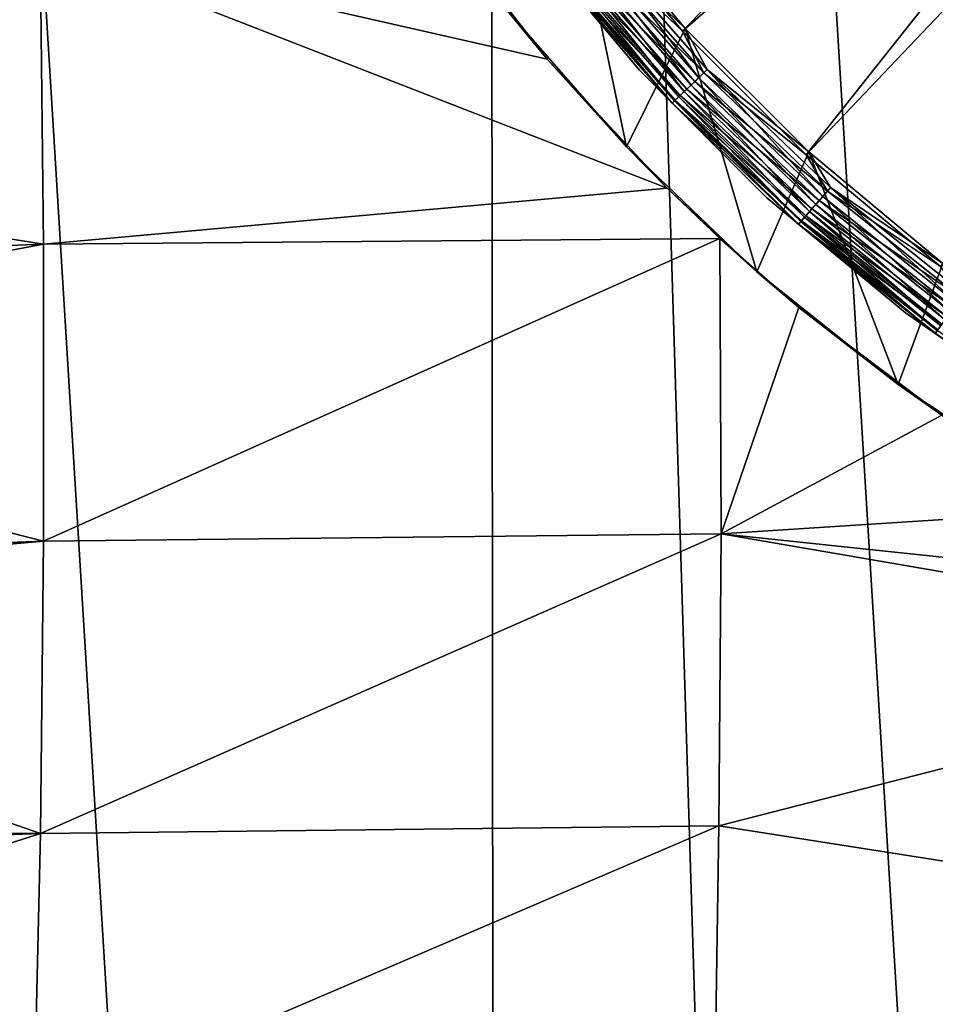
# Model space of a CAD drawing. Header units: metres. Extents: x -105 to 105, y -72 to 59.
# Tile 187 of 256: x -3.33 to -1.85, y -59.48 to -57.89. Entities that reach past the tile are written whole.
import ezdxf

# ---------------------------------------------------------------- set-up
doc = ezdxf.new("R2010")
doc.units = ezdxf.units.M
doc.layers.add('solid_509431_AD150_SW0001', color=7, linetype='CONTINUOUS')

msp = doc.modelspace()

# ---------------------------------------------------------------- linework, layer by layer
at = {"layer": 'solid_509431_AD150_SW0001'}
for points in [[(-2.555138, -69.794044, 16.419315), (-2.574887, -48.652618, 16.602757), (-3.852201, -48.652618, 16.42243)], [(-3.189977, -69.792145, 16.338745), (-2.555138, -69.794044, 16.419315), (-3.852201, -48.652618, 16.42243)], [(-3.822314, -69.789833, 16.240402), (-3.189977, -69.792145, 16.338745), (-3.852201, -48.652618, 16.42243)], [(-1.279932, -69.7966, 16.526905), (-1.289472, -48.652618, 16.71118), (-2.574887, -48.652618, 16.602757)], [(-1.918291, -69.795532, 16.482052), (-1.279932, -69.7966, 16.526905), (-2.574887, -48.652618, 16.602757)], [(-2.555138, -69.794044, 16.419315), (-1.918291, -69.795532, 16.482052), (-2.574887, -48.652618, 16.602757)], [(-1.195265, -56.803192, -29.161013), (-2.258525, -57.908916, -29.090424), (-2.438864, -57.691746, -29.090424)], [(-1.195265, -56.803192, -29.161013), (-1.10501, -56.906498, -29.161013), (-2.258525, -57.908916, -29.090424)], [(-1.10501, -56.906498, -29.161013), (-2.058918, -58.108524, -29.090424), (-2.258525, -57.908916, -29.090424)], [(-1.10501, -56.906498, -29.161013), (-1.005858, -57.001297, -29.161013), (-2.058918, -58.108524, -29.090424)], [(-1.005858, -57.001297, -29.161013), (-1.841744, -58.288864, -29.090424), (-2.058918, -58.108524, -29.090424)], [(-2.433946, -57.688042, -28.484549), (-2.349102, -58.095932, -28.484549), (-2.540924, -57.876377, -28.484549)], [(-2.405899, -57.768642, -29.086826), (-2.438864, -57.691746, -29.090424), (-2.258525, -57.908916, -29.090424)], [(-2.433946, -57.688042, -28.484549), (-2.253984, -57.904762, -28.484549), (-2.349102, -58.095932, -28.484549)], [(-2.399839, -57.763809, -28.486469), (-2.253984, -57.904762, -28.484549), (-2.433946, -57.688042, -28.484549)], [(-3.295917, -57.768044, -28.948055), (-2.648733, -57.733273, -29.03187), (-2.476957, -57.954086, -29.069756)], [(-2.540924, -57.876377, -28.484549), (-2.476957, -57.954086, -29.069756), (-2.648733, -57.733273, -29.03187)], [(-2.327878, -57.972141, -28.990614), (-2.327878, -57.972141, -28.584549), (-2.513754, -57.748299, -28.584549)], [(-2.461285, -57.812809, -28.565155), (-2.513754, -57.748299, -28.584549), (-2.327878, -57.972141, -28.584549)], [(-2.513754, -57.748299, -28.990614), (-2.327878, -57.972141, -28.990614), (-2.513754, -57.748299, -28.584549)], [(-2.460959, -57.81255, -29.012007), (-2.327878, -57.972141, -28.990614), (-2.513754, -57.748299, -28.990614)], [(-2.41452, -57.775517, -28.492168), (-2.232198, -57.9842, -28.492168), (-2.399839, -57.763809, -28.486469)], [(-2.399839, -57.763809, -28.486469), (-2.218625, -57.971222, -28.486469), (-2.253984, -57.904762, -28.484549)], [(-2.232198, -57.9842, -28.492168), (-2.218625, -57.971222, -28.486469), (-2.399839, -57.763809, -28.486469)], [(-3.295917, -57.768044, -28.948055), (-4.377721, -58.08094, -28.787987), (-4.382572, -57.811207, -28.76305)], [(-3.290339, -58.252815, -28.999931), (-4.377721, -58.08094, -28.787987), (-3.295917, -57.768044, -28.948055)], [(-3.295917, -57.768044, -28.948055), (-2.476957, -57.954086, -29.069756), (-2.283548, -58.162556, -29.114801)], [(-3.290339, -58.252815, -28.999931), (-3.295917, -57.768044, -28.948055), (-2.283548, -58.162556, -29.114801)], [(-2.421514, -57.781094, -29.078756), (-2.238663, -57.990383, -29.078756), (-2.435414, -57.792179, -29.066597)], [(-2.428048, -57.786304, -28.501423), (-2.244704, -57.996159, -28.501423), (-2.41452, -57.775517, -28.492168)], [(-2.405899, -57.768642, -29.086826), (-2.224228, -57.976582, -29.086826), (-2.421514, -57.781094, -29.078756)], [(-2.224228, -57.976582, -29.086826), (-2.238663, -57.990383, -29.078756), (-2.421514, -57.781094, -29.078756)], [(-2.244704, -57.996159, -28.501423), (-2.232198, -57.9842, -28.492168), (-2.41452, -57.775517, -28.492168)], [(-2.405899, -57.768642, -29.086826), (-2.258525, -57.908916, -29.090424), (-2.224228, -57.976582, -29.086826)], [(-2.449627, -57.803513, -28.529057), (-2.264654, -58.015232, -28.529057), (-2.439902, -57.795757, -28.51388)], [(-2.435414, -57.792179, -29.066597), (-2.251514, -58.002666, -29.066597), (-2.446957, -57.801384, -29.050913)], [(-2.439902, -57.795757, -28.51388), (-2.255664, -58.006634, -28.51388), (-2.428048, -57.786304, -28.501423)], [(-2.264654, -58.015232, -28.529057), (-2.255664, -58.006634, -28.51388), (-2.439902, -57.795757, -28.51388)], [(-2.238663, -57.990383, -29.078756), (-2.251514, -58.002666, -29.066597), (-2.435414, -57.792179, -29.066597)], [(-2.255664, -58.006634, -28.51388), (-2.244704, -57.996159, -28.501423), (-2.428048, -57.786304, -28.501423)], [(-2.461285, -57.812809, -28.565155), (-2.275432, -58.025536, -28.565155), (-2.456847, -57.809269, -28.546371)], [(-2.461285, -57.812809, -28.565155), (-2.327878, -57.972141, -28.584549), (-2.275432, -58.025536, -28.565155)], [(-2.455606, -57.808281, -29.032429), (-2.270181, -58.020515, -29.032429), (-2.460959, -57.81255, -29.012007)], [(-2.460959, -57.81255, -29.012007), (-2.27513, -58.025246, -29.012007), (-2.327878, -57.972141, -28.990614)], [(-2.270181, -58.020515, -29.032429), (-2.27513, -58.025246, -29.012007), (-2.460959, -57.81255, -29.012007)], [(-2.456847, -57.809269, -28.546371), (-2.271329, -58.021614, -28.546371), (-2.449627, -57.803513, -28.529057)], [(-2.275432, -58.025536, -28.565155), (-2.271329, -58.021614, -28.546371), (-2.456847, -57.809269, -28.546371)], [(-2.446957, -57.801384, -29.050913), (-2.262185, -58.012871, -29.050913), (-2.455606, -57.808281, -29.032429)], [(-2.262185, -58.012871, -29.050913), (-2.270181, -58.020515, -29.032429), (-2.455606, -57.808281, -29.032429)], [(-2.271329, -58.021614, -28.546371), (-2.264654, -58.015232, -28.529057), (-2.449627, -57.803513, -28.529057)], [(-2.251514, -58.002666, -29.066597), (-2.262185, -58.012871, -29.050913), (-2.446957, -57.801384, -29.050913)], [(-2.540924, -57.876377, -28.484549), (-2.349102, -58.095932, -28.484549), (-2.476957, -57.954086, -29.069756)], [(-2.253984, -57.904762, -28.484549), (-2.138298, -58.297485, -28.484549), (-2.349102, -58.095932, -28.484549)], [(-2.224228, -57.976582, -29.086826), (-2.258525, -57.908916, -29.090424), (-2.058918, -58.108524, -29.090424)], [(-2.253984, -57.904762, -28.484549), (-2.054764, -58.103985, -28.484549), (-2.138298, -58.297485, -28.484549)], [(-2.218625, -57.971222, -28.486469), (-2.054764, -58.103985, -28.484549), (-2.253984, -57.904762, -28.484549)], [(-2.349102, -58.095932, -28.484549), (-2.283548, -58.162556, -29.114801), (-2.476957, -57.954086, -29.069756)], [(-2.122141, -58.177879, -28.990614), (-2.122141, -58.177879, -28.584549), (-2.327878, -57.972141, -28.584549)], [(-2.275432, -58.025536, -28.565155), (-2.327878, -57.972141, -28.584549), (-2.122141, -58.177879, -28.584549)], [(-2.327878, -57.972141, -28.990614), (-2.122141, -58.177879, -28.990614), (-2.327878, -57.972141, -28.584549)], [(-2.27513, -58.025246, -29.012007), (-2.122141, -58.177879, -28.990614), (-2.327878, -57.972141, -28.990614)], [(-2.232198, -57.9842, -28.492168), (-2.031903, -58.175701, -28.492168), (-2.218625, -57.971222, -28.486469)], [(-2.218625, -57.971222, -28.486469), (-2.019549, -58.16156, -28.486469), (-2.054764, -58.103985, -28.484549)], [(-2.031903, -58.175701, -28.492168), (-2.019549, -58.16156, -28.486469), (-2.218625, -57.971222, -28.486469)], [(-2.244704, -57.996159, -28.501423), (-2.043288, -58.188732, -28.501423), (-2.232198, -57.9842, -28.492168)], [(-2.224228, -57.976582, -29.086826), (-2.024649, -58.167397, -29.086826), (-2.238663, -57.990383, -29.078756)], [(-2.043288, -58.188732, -28.501423), (-2.031903, -58.175701, -28.492168), (-2.232198, -57.9842, -28.492168)], [(-2.224228, -57.976582, -29.086826), (-2.058918, -58.108524, -29.090424), (-2.024649, -58.167397, -29.086826)], [(-2.251514, -58.002666, -29.066597), (-2.049487, -58.195827, -29.066597), (-2.262185, -58.012871, -29.050913)], [(-2.255664, -58.006634, -28.51388), (-2.053264, -58.20015, -28.51388), (-2.244704, -57.996159, -28.501423)], [(-2.238663, -57.990383, -29.078756), (-2.037789, -58.182438, -29.078756), (-2.251514, -58.002666, -29.066597)], [(-2.037789, -58.182438, -29.078756), (-2.049487, -58.195827, -29.066597), (-2.251514, -58.002666, -29.066597)], [(-2.053264, -58.20015, -28.51388), (-2.043288, -58.188732, -28.501423), (-2.244704, -57.996159, -28.501423)], [(-2.024649, -58.167397, -29.086826), (-2.037789, -58.182438, -29.078756), (-2.238663, -57.990383, -29.078756)], [(-2.270181, -58.020515, -29.032429), (-2.066478, -58.215275, -29.032429), (-2.27513, -58.025246, -29.012007)], [(-2.271329, -58.021614, -28.546371), (-2.067523, -58.216473, -28.546371), (-2.264654, -58.015232, -28.529057)], [(-2.262185, -58.012871, -29.050913), (-2.0592, -58.206944, -29.050913), (-2.270181, -58.020515, -29.032429)], [(-2.0592, -58.206944, -29.050913), (-2.066478, -58.215275, -29.032429), (-2.270181, -58.020515, -29.032429)], [(-2.264654, -58.015232, -28.529057), (-2.061447, -58.209515, -28.529057), (-2.255664, -58.006634, -28.51388)], [(-2.067523, -58.216473, -28.546371), (-2.061447, -58.209515, -28.529057), (-2.264654, -58.015232, -28.529057)], [(-2.049487, -58.195827, -29.066597), (-2.0592, -58.206944, -29.050913), (-2.262185, -58.012871, -29.050913)], [(-2.061447, -58.209515, -28.529057), (-2.053264, -58.20015, -28.51388), (-2.255664, -58.006634, -28.51388)], [(-2.275432, -58.025536, -28.565155), (-2.071258, -58.220745, -28.565155), (-2.271329, -58.021614, -28.546371)], [(-2.275432, -58.025536, -28.565155), (-2.122141, -58.177879, -28.584549), (-2.071258, -58.220745, -28.565155)], [(-2.27513, -58.025246, -29.012007), (-2.070984, -58.220432, -29.012007), (-2.122141, -58.177879, -28.990614)], [(-2.066478, -58.215275, -29.032429), (-2.070984, -58.220432, -29.012007), (-2.27513, -58.025246, -29.012007)], [(-2.071258, -58.220745, -28.565155), (-2.067523, -58.216473, -28.546371), (-2.271329, -58.021614, -28.546371)], [(-3.290339, -58.252815, -28.999931), (-4.37543, -58.294937, -28.815729), (-4.377721, -58.08094, -28.787987)], [(-2.349102, -58.095932, -28.484549), (-2.138298, -58.297485, -28.484549), (-2.283548, -58.162556, -29.114801)], [(-2.054764, -58.103985, -28.484549), (-1.910299, -58.479305, -28.484549), (-2.138298, -58.297485, -28.484549)], [(-2.024649, -58.167397, -29.086826), (-2.058918, -58.108524, -29.090424), (-1.841744, -58.288864, -29.090424)], [(-2.054764, -58.103985, -28.484549), (-1.838043, -58.283947, -28.484549), (-1.910299, -58.479305, -28.484549)], [(-2.019549, -58.16156, -28.486469), (-1.838043, -58.283947, -28.484549), (-2.054764, -58.103985, -28.484549)], [(-3.290339, -58.252815, -28.999931), (-2.283548, -58.162556, -29.114801), (-2.198481, -58.243572, -29.134794)], [(-2.138298, -58.297485, -28.484549), (-2.198481, -58.243572, -29.134794), (-2.283548, -58.162556, -29.114801)], [(-2.031903, -58.175701, -28.492168), (-1.815249, -58.348476, -28.492168), (-2.019549, -58.16156, -28.486469)], [(-2.019549, -58.16156, -28.486469), (-1.804212, -58.333286, -28.486469), (-1.838043, -58.283947, -28.484549)], [(-1.815249, -58.348476, -28.492168), (-1.804212, -58.333286, -28.486469), (-2.019549, -58.16156, -28.486469)], [(-1.898299, -58.363754, -28.990614), (-1.898299, -58.363754, -28.584549), (-2.122141, -58.177879, -28.584549)], [(-2.071258, -58.220745, -28.565155), (-2.122141, -58.177879, -28.584549), (-1.898299, -58.363754, -28.584549)], [(-2.122141, -58.177879, -28.990614), (-1.898299, -58.363754, -28.990614), (-2.122141, -58.177879, -28.584549)], [(-2.070984, -58.220432, -29.012007), (-1.898299, -58.363754, -28.990614), (-2.122141, -58.177879, -28.990614)], [(-2.043288, -58.188732, -28.501423), (-1.82542, -58.362476, -28.501423), (-2.031903, -58.175701, -28.492168)], [(-2.024649, -58.167397, -29.086826), (-1.808769, -58.339558, -29.086826), (-2.037789, -58.182438, -29.078756)], [(-1.82542, -58.362476, -28.501423), (-1.815249, -58.348476, -28.492168), (-2.031903, -58.175701, -28.492168)], [(-2.024649, -58.167397, -29.086826), (-1.841744, -58.288864, -29.090424), (-1.808769, -58.339558, -29.086826)], [(-2.053264, -58.20015, -28.51388), (-1.834332, -58.374741, -28.51388), (-2.043288, -58.188732, -28.501423)], [(-2.037789, -58.182438, -29.078756), (-1.820507, -58.355713, -29.078756), (-2.049487, -58.195827, -29.066597)], [(-1.834332, -58.374741, -28.51388), (-1.82542, -58.362476, -28.501423), (-2.043288, -58.188732, -28.501423)], [(-1.808769, -58.339558, -29.086826), (-1.820507, -58.355713, -29.078756), (-2.037789, -58.182438, -29.078756)], [(-2.067523, -58.216473, -28.546371), (-1.847071, -58.392277, -28.546371), (-2.061447, -58.209515, -28.529057)], [(-2.0592, -58.206944, -29.050913), (-1.839636, -58.382042, -29.050913), (-2.066478, -58.215275, -29.032429)], [(-2.061447, -58.209515, -28.529057), (-1.841643, -58.384804, -28.529057), (-2.053264, -58.20015, -28.51388)], [(-1.847071, -58.392277, -28.546371), (-1.841643, -58.384804, -28.529057), (-2.061447, -58.209515, -28.529057)], [(-2.049487, -58.195827, -29.066597), (-1.830958, -58.370098, -29.066597), (-2.0592, -58.206944, -29.050913)], [(-1.830958, -58.370098, -29.066597), (-1.839636, -58.382042, -29.050913), (-2.0592, -58.206944, -29.050913)], [(-1.841643, -58.384804, -28.529057), (-1.834332, -58.374741, -28.51388), (-2.053264, -58.20015, -28.51388)], [(-1.820507, -58.355713, -29.078756), (-1.830958, -58.370098, -29.066597), (-2.049487, -58.195827, -29.066597)], [(-2.071258, -58.220745, -28.565155), (-1.850408, -58.396866, -28.565155), (-2.067523, -58.216473, -28.546371)], [(-2.071258, -58.220745, -28.565155), (-1.898299, -58.363754, -28.584549), (-1.850408, -58.396866, -28.565155)], [(-2.066478, -58.215275, -29.032429), (-1.846138, -58.390991, -29.032429), (-2.070984, -58.220432, -29.012007)], [(-2.070984, -58.220432, -29.012007), (-1.850163, -58.39653, -29.012007), (-1.898299, -58.363754, -28.990614)], [(-1.846138, -58.390991, -29.032429), (-1.850163, -58.39653, -29.012007), (-2.070984, -58.220432, -29.012007)], [(-1.850408, -58.396866, -28.565155), (-1.847071, -58.392277, -28.546371), (-2.067523, -58.216473, -28.546371)], [(-1.839636, -58.382042, -29.050913), (-1.846138, -58.390991, -29.032429), (-2.066478, -58.215275, -29.032429)], [(-3.290339, -58.252815, -28.999931), (-4.374625, -58.456146, -28.841333), (-4.37543, -58.294937, -28.815729)], [(-3.290131, -58.732441, -29.087616), (-4.374625, -58.456146, -28.841333), (-3.290339, -58.252815, -28.999931)], [(-3.290131, -58.732441, -29.087616), (-3.290339, -58.252815, -28.999931), (-2.198481, -58.243572, -29.134794)], [(-2.196135, -58.720573, -29.223301), (-3.290131, -58.732441, -29.087616), (-2.198481, -58.243572, -29.134794)], [(-2.138298, -58.297485, -28.484549), (-2.070475, -58.355122, -29.16456), (-2.198481, -58.243572, -29.134794)], [(-2.196135, -58.720573, -29.223301), (-2.198481, -58.243572, -29.134794), (-2.070475, -58.355122, -29.16456)], [(-1.838043, -58.283947, -28.484549), (-1.666946, -58.639946, -28.484549), (-1.910299, -58.479305, -28.484549)], [(-2.138298, -58.297485, -28.484549), (-1.910299, -58.479305, -28.484549), (-2.070475, -58.355122, -29.16456)], [(-2.196135, -58.720573, -29.223301), (-2.070475, -58.355122, -29.16456), (-1.840017, -58.528961, -29.216213)], [(-1.910299, -58.479305, -28.484549), (-1.840017, -58.528961, -29.216213), (-2.070475, -58.355122, -29.16456)], [(-1.658261, -58.528183, -28.990614), (-1.658261, -58.528183, -28.584549), (-1.898299, -58.363754, -28.584549)], [(-1.850408, -58.396866, -28.565155), (-1.898299, -58.363754, -28.584549), (-1.658261, -58.528183, -28.584549)], [(-1.898299, -58.363754, -28.990614), (-1.658261, -58.528183, -28.990614), (-1.898299, -58.363754, -28.584549)], [(-1.850163, -58.39653, -29.012007), (-1.658261, -58.528183, -28.990614), (-1.898299, -58.363754, -28.990614)], [(-1.850408, -58.396866, -28.565155), (-1.614659, -58.552483, -28.565155), (-1.847071, -58.392277, -28.546371)], [(-1.850408, -58.396866, -28.565155), (-1.658261, -58.528183, -28.584549), (-1.614659, -58.552483, -28.565155)], [(-3.290131, -58.732441, -29.087616), (-4.375395, -58.773548, -28.903772), (-4.374625, -58.456146, -28.841333)], [(-1.910299, -58.479305, -28.484549), (-1.666946, -58.639946, -28.484549), (-1.840017, -58.528961, -29.216213)], [(-2.196135, -58.720573, -29.223301), (-1.840017, -58.528961, -29.216213), (-1.594922, -58.681736, -29.267019)], [(-2.196135, -58.720573, -29.223301), (-1.594922, -58.681736, -29.267019), (-1.339995, -58.810898, -29.313908)], [(-3.290131, -58.732441, -29.087616), (-4.375844, -58.827698, -28.916042), (-4.375395, -58.773548, -28.903772)], [(-3.295293, -59.204216, -29.210615), (-4.375844, -58.827698, -28.916042), (-3.290131, -58.732441, -29.087616)], [(-2.196135, -58.720573, -29.223301), (-3.295293, -59.204216, -29.210615), (-3.290131, -58.732441, -29.087616)], [(-2.196135, -58.720573, -29.223301), (-2.199627, -59.19173, -29.347368), (-3.295293, -59.204216, -29.210615)], [(-2.196135, -58.720573, -29.223301), (-1.097619, -58.909042, -29.35202), (-2.199627, -59.19173, -29.347368)], [(-2.196135, -58.720573, -29.223301), (-1.339995, -58.810898, -29.313908), (-1.097619, -58.909042, -29.35202)], [(-3.295293, -59.204216, -29.210615), (-4.381371, -59.194336, -29.01186), (-4.375844, -58.827698, -28.916042)], [(-1.099829, -59.36438, -29.487389), (-2.199627, -59.19173, -29.347368), (-1.097619, -58.909042, -29.35202)], [(-3.295293, -59.204216, -29.210615), (-4.382469, -59.244362, -29.026688), (-4.381371, -59.194336, -29.01186)], [(-2.199627, -59.19173, -29.347368), (-3.305795, -59.665489, -29.36824), (-3.295293, -59.204216, -29.210615)], [(-2.199627, -59.19173, -29.347368), (-2.206681, -59.652294, -29.506207), (-3.305795, -59.665489, -29.36824)], [(-1.099829, -59.36438, -29.487389), (-2.206681, -59.652294, -29.506207), (-2.199627, -59.19173, -29.347368)], [(-3.295293, -59.204216, -29.210615), (-4.391191, -59.554813, -29.12846), (-4.382469, -59.244362, -29.026688)], [(-3.305795, -59.665489, -29.36824), (-4.391191, -59.554813, -29.12846), (-3.295293, -59.204216, -29.210615)], [(-1.099829, -59.36438, -29.487389), (-1.103934, -59.809414, -29.655939), (-2.206681, -59.652294, -29.506207)]]:
    msp.add_3dface(points, dxfattribs=at)

doc.saveas('drawing.dxf')
